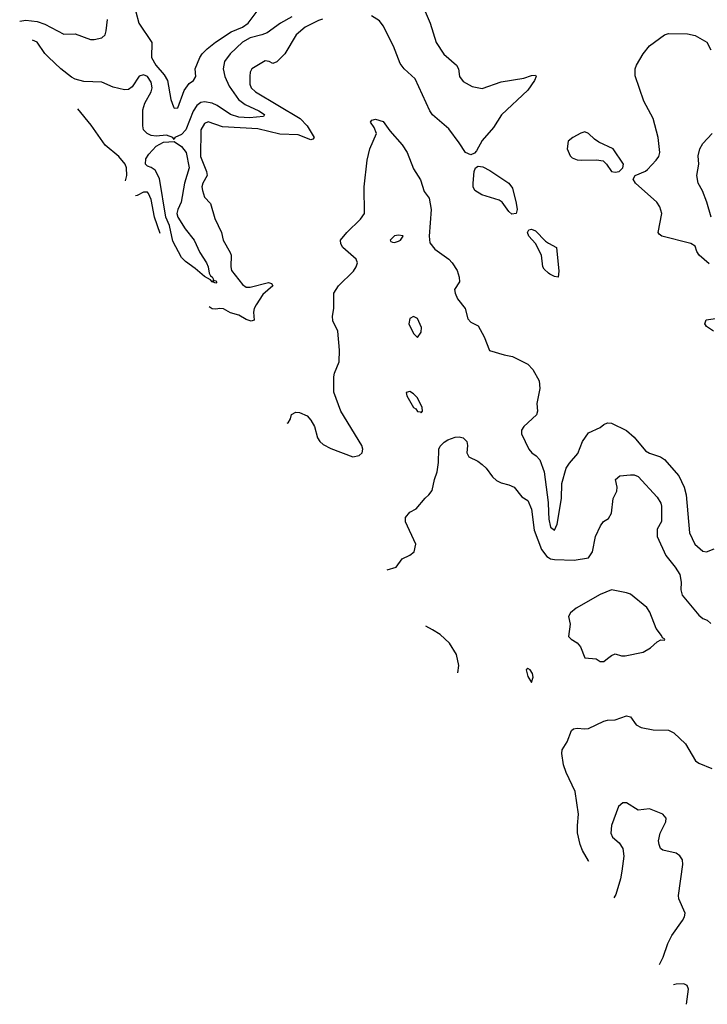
# Model space of a CAD drawing. Header units: inches. Extents: x 1384664 to 1536621, y 460766 to 646467.
# Tile 19 of 256: x 1437218 to 1440834, y 472710 to 477889. Entities that reach past the tile are written whole.
import ezdxf

# ---------------------------------------------------------------- set-up
doc = ezdxf.new("R2010")
doc.units = ezdxf.units.IN
doc.header["$MEASUREMENT"] = 0
doc.layers.add('B4437', color=7, linetype='Continuous')
doc.layers.add('B4447', color=7, linetype='Continuous')

msp = doc.modelspace()

# ---------------------------------------------------------------- linework, layer by layer
at = {"layer": 'B4437', "color": 5}
for points, elevation in [([(1437829.6, 477929.6), (1437844.4, 477870), (1437913.5, 477770), (1437911.2, 477690), (1437934.6, 477650), (1437978.5, 477598.6), (1437995.4, 477570), (1438013.3, 477470), (1438026.4, 477430), (1438030, 477423.6), (1438050, 477426), (1438083.2, 477516.9), (1438110, 477553.8), (1438131.5, 477570), (1438145.2, 477590), (1438141.5, 477630), (1438165.8, 477690), (1438177.8, 477710), (1438204, 477736), (1438248.6, 477771.3), (1438330, 477824.4), (1438390.2, 477850), (1438420.2, 477870), (1438466.3, 477933.7)], 540), ([(1439344.9, 477944.9), (1439376.9, 477870), (1439408.6, 477768.6), (1439448, 477708), (1439514.7, 477650), (1439525.5, 477630), (1439530.3, 477590), (1439550, 477563.7), (1439597.4, 477537.4), (1439650, 477527.9), (1439750, 477561.5), (1439870, 477581.5), (1439910, 477596.3), (1439930, 477596.9), (1439934.5, 477590), (1439926, 477570), (1439890, 477518.9), (1439752, 477388), (1439710, 477321.4), (1439650, 477254.2), (1439620.8, 477199.2), (1439610, 477187.3), (1439590, 477178.9), (1439562.6, 477190), (1439530, 477241.5), (1439474.5, 477314.5), (1439390, 477388.9), (1439374.3, 477410), (1439298, 477578), (1439240.5, 477630), (1439218.9, 477658.9), (1439184.8, 477750), (1439130, 477857.7), (1439110, 477883.8), (1439068.7, 477908.7)], 580), ([(1437218.3, 477881.3), (1437250, 477886.7), (1437310, 477878.9), (1437350, 477865), (1437450, 477813.1), (1437510, 477815.1), (1437590, 477785.4), (1437610, 477784.4), (1437650, 477793), (1437668.5, 477810), (1437673.8, 477830), (1437680.3, 477890)], 540), ([(1438650, 477904.3), (1438589.5, 477870.5), (1438519.4, 477820.6), (1438491.2, 477808.8), (1438430, 477793.1), (1438390, 477770.9), (1438325.7, 477710), (1438295.1, 477670), (1438288.5, 477630), (1438296.9, 477590), (1438320.2, 477540.2), (1438368.8, 477468.8), (1438403.8, 477443.8), (1438475.2, 477410), (1438506.4, 477390), (1438499.9, 477380.1), (1438427.1, 477372.9), (1438370, 477376.6), (1438326.3, 477390), (1438257.6, 477437.7), (1438230.2, 477450.2), (1438190, 477457.1), (1438170, 477453.2), (1438150, 477437.1), (1438130, 477408.5), (1438091.3, 477310), (1438070, 477285), (1438034.6, 477270), (1438030, 477259.3), (1438023.6, 477270), (1437990, 477282), (1437936, 477276), (1437910, 477279.3), (1437889.2, 477290), (1437869.5, 477310), (1437865.6, 477330), (1437865, 477415), (1437875.9, 477450), (1437909.2, 477510), (1437914.1, 477530), (1437910, 477561.2), (1437890, 477590.5), (1437870, 477598.5), (1437847.2, 477592.8), (1437810, 477535.6), (1437790, 477522.6), (1437770, 477519.7), (1437710, 477534.3), (1437650, 477559.8), (1437555.1, 477564.9), (1437510, 477576.8), (1437490, 477586.6), (1437434, 477630), (1437370, 477691.3), (1437350, 477711.1), (1437310, 477770.5), (1437284.9, 477781)], 560), ([(1438810, 477891.9), (1438790, 477884.3), (1438719.7, 477850), (1438673, 477810), (1438612.2, 477710), (1438570, 477666.6), (1438550, 477658.7), (1438530, 477669.6), (1438510, 477672.2), (1438438.4, 477630), (1438430, 477613.2), (1438428.4, 477591.6), (1438428.6, 477550), (1438434.9, 477530), (1438457.7, 477510), (1438694, 477370), (1438730.3, 477330), (1438767.7, 477270), (1438759.9, 477260.1), (1438750, 477257.6), (1438683.2, 477283.2), (1438587.1, 477287.1), (1438470, 477315.4), (1438285.6, 477325.6), (1438210, 477351.2), (1438190, 477343.2), (1438170.7, 477310), (1438168.4, 477170), (1438200.6, 477090), (1438203.3, 477070), (1438180.7, 477030), (1438176.5, 477010), (1438179.7, 476990), (1438190, 476955.5), (1438221.5, 476921.5), (1438243.7, 476843.7), (1438279.2, 476770), (1438289.1, 476730), (1438325.3, 476665.4), (1438330.1, 476650), (1438327.8, 476590), (1438332.5, 476570), (1438390, 476496.6), (1438410, 476482.7), (1438430, 476481.8), (1438526.5, 476506.5), (1438542, 476502), (1438549.2, 476490), (1438497.2, 476442.8), (1438461.5, 476390), (1438450.5, 476370), (1438447.2, 476350), (1438452, 476307.9), (1438436.3, 476303.7), (1438410, 476312.5), (1438370, 476334.4), (1438326.9, 476346.9), (1438290, 476367.5), (1438270, 476370.8), (1438250, 476365.8), (1438230, 476368), (1438214, 476378.8)], 580), ([(1437774.5, 477041.9), (1437781.7, 477070), (1437779.6, 477110), (1437773.4, 477130), (1437739.6, 477170), (1437667.4, 477230), (1437594, 477334), (1437524.2, 477420.3)], 580), ([(1438624.4, 475767.6), (1438630.8, 475769.2), (1438642, 475790), (1438646.8, 475813.2), (1438670, 475825.2), (1438690, 475823.6), (1438730, 475806), (1438750, 475782.9), (1438767.8, 475750), (1438783.6, 475690), (1438797.4, 475670), (1438815, 475655), (1438854.2, 475634.2), (1438970, 475589.8), (1439003.8, 475596.2), (1439019.5, 475610), (1439022.6, 475630), (1439018, 475650), (1438907.9, 475830), (1438870.6, 475929.4), (1438870.7, 476010), (1438874, 476030), (1438898, 476090), (1438899.3, 476150), (1438890.6, 476250), (1438865.2, 476305.2), (1438864, 476330), (1438870.5, 476370), (1438870.4, 476450), (1438894.9, 476490), (1438973.4, 476566.6), (1438988.1, 476590), (1438994.2, 476610), (1438988.3, 476630), (1438918.3, 476690), (1438907.7, 476710), (1438906, 476730), (1438938.4, 476770), (1439010, 476839.7), (1439031.3, 476870), (1439029.4, 477010), (1439045.6, 477150), (1439059.1, 477210), (1439094.9, 477290), (1439082.3, 477322.3), (1439063.8, 477350), (1439070, 477361.2), (1439090, 477366), (1439130, 477353.6), (1439164.2, 477304.2), (1439230, 477231.3), (1439256.8, 477190), (1439290, 477104.5), (1439326.1, 477046.1), (1439345.5, 476985.5), (1439370.8, 476950), (1439381.4, 476890), (1439371.1, 476750), (1439375.7, 476715.7), (1439402.1, 476682.1), (1439474.8, 476630), (1439493.3, 476610), (1439518.3, 476570), (1439530, 476535.3), (1439530.9, 476510), (1439505.6, 476470), (1439508.2, 476450), (1439520.7, 476420.7), (1439561.3, 476370), (1439575.8, 476315.8), (1439590, 476298), (1439630, 476279), (1439661.7, 476221.7), (1439688.3, 476148.3), (1439765.6, 476125.6), (1439810, 476117.6), (1439890, 476077), (1439916.2, 476050), (1439949.7, 475990), (1439953.1, 475950), (1439938.4, 475870), (1439940.7, 475830), (1439936.2, 475810), (1439868.7, 475750), (1439857.8, 475730), (1439858, 475710), (1439896.2, 475630), (1439912, 475610), (1439934.9, 475594.9), (1439953.4, 475573.4), (1439976.5, 475510), (1439997.8, 475350), (1440000, 475298.4)], 620), ([(1437957, 476765.1), (1437927, 476850), (1437910, 476943), (1437895, 476975), (1437890, 476982), (1437870, 476982), (1437835.9, 476964.1), (1437827.3, 476961.9)], 580), ([(1440000, 476556), (1439976.3, 476576.3), (1439969.6, 476590), (1439962.6, 476650), (1439931.3, 476711.3), (1439895.3, 476750), (1439888.1, 476770), (1439896, 476784), (1439910, 476788.1), (1439930, 476779.4), (1439984, 476724), (1440000, 476714.5)], 580), ([(1439150.7, 474994.6), (1439198, 475010), (1439230, 475053.2), (1439270, 475073.2), (1439292.7, 475090), (1439300.7, 475130), (1439247.7, 475247.8), (1439246.3, 475270), (1439270, 475298.4), (1439303.4, 475316.6), (1439350, 475373.2), (1439370.4, 475389.6), (1439386.7, 475413.3), (1439398.9, 475470), (1439413.4, 475510), (1439420.3, 475559.7), (1439422.6, 475630), (1439430, 475646), (1439450, 475666.6), (1439470, 475679.3), (1439507.5, 475692.5), (1439530, 475695.1), (1439550, 475689.3), (1439569.3, 475670), (1439572.7, 475650), (1439569.6, 475610), (1439580.7, 475590), (1439626.9, 475566.9), (1439649.9, 475549.9), (1439671.3, 475530), (1439704.5, 475484.5), (1439726.1, 475466.1), (1439750, 475452.2), (1439790, 475442.6), (1439818.4, 475430), (1439859.7, 475379.7), (1439890, 475359.5), (1439910, 475315.3), (1439924.6, 475204.6), (1439962.2, 475102.1), (1439990, 475065.5), (1440000, 475059.6)], 640), ([(1439521.9, 474452.8), (1439527.2, 474492.8), (1439514.9, 474550), (1439478, 474610), (1439430, 474654.9), (1439390, 474680.3), (1439353.6, 474698.5)], 640)]:
    msp.add_lwpolyline(points, dxfattribs=dict(at, elevation=elevation))
for points, elevation in [([(1438232, 476512), (1438242, 476518), (1438250, 476514.9), (1438255.8, 476510), (1438250, 476502.9), (1438229.6, 476510), (1438221.5, 476521.5), (1438190, 476538.7), (1438141.1, 476581.1), (1438090, 476617.3), (1438070, 476638.6), (1438024.2, 476724.2), (1438006.2, 476806.2), (1437987.1, 476850), (1437953, 477053), (1437930, 477097), (1437910, 477111.6), (1437890, 477119.2), (1437879.8, 477130), (1437882.3, 477157.7), (1437898.2, 477181.8), (1437936.3, 477223.7), (1437974.5, 477245.5), (1438030, 477248.1), (1438070, 477222.1), (1438093.2, 477190), (1438110.1, 477110), (1438084.5, 477030), (1438067.8, 476930), (1438049.3, 476890), (1438045.4, 476870), (1438049.3, 476850.7), (1438088.4, 476788.4), (1438135, 476730), (1438165.4, 476665.4), (1438201.5, 476610), (1438210.1, 476590), (1438215.2, 476555.2), (1438221.1, 476541.1), (1438230, 476535.8), (1438238, 476522)], 560), ([(1439806.9, 476866.9), (1439790, 476880.9), (1439755.3, 476930), (1439740.4, 476940.4), (1439648.6, 476968.6), (1439612.3, 476990), (1439603.6, 477010), (1439602.5, 477030), (1439607.8, 477090), (1439615.6, 477110), (1439630, 477117.9), (1439654.4, 477114.4), (1439690, 477095.9), (1439790.2, 477030), (1439810, 477002.4), (1439830, 476924.9), (1439835, 476890), (1439830, 476869.7)], 580), ([(1439210, 476756), (1439190, 476752.4), (1439167.2, 476730), (1439170, 476722.8), (1439178.5, 476718.5), (1439190, 476717.4), (1439210, 476724.3), (1439221.3, 476730), (1439235.1, 476750), (1439232.5, 476752.5)], 640), ([(1439290, 476328), (1439270, 476318), (1439264, 476290), (1439290, 476238), (1439310, 476218), (1439330, 476246), (1439332, 476270), (1439310, 476318)], 640), ([(1439270, 475933.2), (1439251.3, 475928.7), (1439253.4, 475910), (1439290, 475848.9), (1439301.8, 475841.8), (1439310, 475828.8), (1439326.2, 475826.2), (1439330, 475821), (1439337.2, 475830), (1439334.5, 475850), (1439310, 475899.3), (1439290, 475920.9)], 640), ([(1439890, 474477.2), (1439881, 474470), (1439890, 474434), (1439910, 474402), (1439919, 474430), (1439915.3, 474450), (1439902, 474470)], 660)]:
    msp.add_lwpolyline(points, close=True, dxfattribs=dict(at, elevation=elevation))
at = {"layer": 'B4447', "color": 5}
for points, elevation in [([(1440844.8, 476604.8), (1440791.6, 476650), (1440779, 476670), (1440770, 476698.4), (1440747.5, 476712.5), (1440595.5, 476750), (1440581.5, 476761.5), (1440576, 476770), (1440595.4, 476870), (1440585.3, 476905.3), (1440568.1, 476930), (1440457.3, 477030), (1440444, 477050), (1440454.8, 477070), (1440510, 477091.6), (1440519.2, 477100.8), (1440565.3, 477150), (1440579.5, 477170), (1440583.8, 477190), (1440575.4, 477270), (1440549, 477369), (1440500.5, 477460.4), (1440454.6, 477594.6), (1440455.2, 477630), (1440462.4, 477650), (1440496.5, 477710), (1440530, 477751.7), (1440610, 477809.8), (1440630, 477816.8), (1440730, 477815.2), (1440770, 477805.2), (1440831.6, 477771.6), (1440852.3, 477730)], 620), ([(1440854, 476850), (1440831.8, 476930), (1440808.9, 476988.9), (1440787, 477030), (1440778.9, 477070), (1440790.2, 477130), (1440786.7, 477173.3), (1440795.6, 477210), (1440810, 477238), (1440860.3, 477290)], 640), ([(1440000, 476714.5), (1440041.3, 476690), (1440053.5, 476566.5), (1440050, 476534), (1440030, 476538), (1440007, 476550), (1440000, 476556)], 580), ([(1440866, 476250), (1440830, 476276), (1440824.7, 476284.7), (1440822, 476290), (1440828, 476310), (1440890, 476319.6)], 620), ([(1440000, 475298.4), (1440001.6, 475261.6), (1440010, 475219.7), (1440030, 475204.2), (1440044.7, 475235.3), (1440068.3, 475370), (1440069.6, 475450), (1440092.7, 475530), (1440110, 475557.1), (1440153.5, 475606.5), (1440178.1, 475670), (1440210, 475715.4), (1440270, 475744.4), (1440290, 475760.5), (1440310, 475768), (1440330, 475766.3), (1440410, 475728.7), (1440450, 475693.4), (1440510, 475621.4), (1440530, 475609.6), (1440587.7, 475590), (1440610, 475575.5), (1440685.4, 475490), (1440712.2, 475430), (1440722.9, 475390), (1440740.8, 475190), (1440768.6, 475130), (1440810, 475093.6), (1440830, 475089.6), (1440870, 475105.1)], 620), ([(1440000, 475059.6), (1440010, 475053.6), (1440030, 475049.1), (1440133.7, 475046.3), (1440210, 475058.4), (1440230, 475089.4), (1440246.9, 475170), (1440272.5, 475227.5), (1440287.7, 475250), (1440314.4, 475265.6), (1440330, 475294), (1440339.5, 475370), (1440358, 475410), (1440360.5, 475430), (1440350.8, 475470), (1440374, 475490), (1440430, 475495.8), (1440450, 475494.3), (1440470, 475485.6), (1440570, 475377.6), (1440590, 475345.2), (1440594.2, 475330), (1440592.9, 475250), (1440571.5, 475210), (1440571.2, 475170), (1440615.8, 475070), (1440665.7, 475010), (1440689.8, 474970), (1440696.5, 474930), (1440695.2, 474890), (1440702.6, 474862.6), (1440790, 474757.8), (1440810, 474738.7), (1440833.6, 474730), (1440852.6, 474712.6)], 640), ([(1440211.1, 473461.3), (1440210, 473464), (1440178.2, 473518.2), (1440165.6, 473550), (1440152.5, 473612.5), (1440151.1, 473650), (1440157.1, 473710), (1440138.7, 473830), (1440091.6, 473930), (1440078, 473970), (1440069.8, 474030), (1440071.4, 474048.6), (1440097.6, 474090), (1440120.5, 474150), (1440130, 474158.7), (1440150, 474162), (1440190, 474158.5), (1440210, 474161.5), (1440290, 474199.6), (1440310, 474204.9), (1440350, 474205.7), (1440410, 474227.4), (1440430, 474222.4), (1440459.9, 474179.9), (1440485.7, 474165.7), (1440550, 474153.7), (1440630, 474152.6), (1440658.4, 474138.4), (1440719.5, 474079.5), (1440773, 473990), (1440790, 473977.6), (1440858, 473950)], 640), ([(1440582.9, 472918.6), (1440602.6, 472957.4), (1440627.1, 473030), (1440648.6, 473071.4), (1440704.4, 473150), (1440714.6, 473170), (1440717, 473190), (1440684.6, 473264.6), (1440682, 473282), (1440706.1, 473446.1), (1440703.1, 473470), (1440690.2, 473490.2), (1440670, 473504.9), (1440601, 473521), (1440588.7, 473530), (1440580.3, 473550), (1440578, 473570), (1440586.3, 473610), (1440616.5, 473670), (1440618.7, 473690), (1440600.7, 473710), (1440530, 473737.6), (1440470, 473730.4), (1440410, 473770.5), (1440390, 473770.4), (1440368, 473750), (1440329.8, 473650), (1440326.2, 473610), (1440335.1, 473590), (1440370, 473558.7), (1440389.9, 473529.9), (1440395.7, 473490), (1440385.2, 473410), (1440378.5, 473370), (1440352.4, 473287.6), (1440343.5, 473269.3)], 620), ([(1440724.9, 472710), (1440735.5, 472790), (1440728.4, 472808.4), (1440710, 472818.4), (1440670, 472815.8), (1440655.7, 472811.7)], 620)]:
    msp.add_lwpolyline(points, dxfattribs=dict(at, elevation=elevation))
for points, elevation in [([(1440190, 477298.5), (1440170, 477293.1), (1440126.8, 477270), (1440102, 477250), (1440098, 477210), (1440112.8, 477172.8), (1440123.2, 477163.2), (1440150, 477152.4), (1440170.2, 477150.2), (1440251.3, 477151.3), (1440286.7, 477146.7), (1440304.9, 477130), (1440330, 477091), (1440350, 477087.7), (1440370, 477090.8), (1440380.1, 477099.9), (1440389.2, 477110), (1440393.2, 477130), (1440339.7, 477210), (1440264.5, 477244.5), (1440240.4, 477260.4), (1440210, 477291)], 620), ([(1440330, 474889.7), (1440270, 474865.3), (1440145.4, 474794.6), (1440114.9, 474770), (1440104, 474750), (1440113, 474710), (1440105.2, 474645.2), (1440118, 474630), (1440150, 474610.7), (1440168, 474590), (1440190, 474532), (1440250, 474527.7), (1440270, 474513), (1440290, 474513), (1440310, 474528.2), (1440330, 474545.3), (1440350, 474553.1), (1440383.4, 474543.4), (1440403, 474543), (1440497.7, 474562.3), (1440534.9, 474585.1), (1440570, 474616.3), (1440590, 474626.8), (1440610, 474626), (1440611.6, 474630), (1440598, 474638), (1440594, 474650), (1440566.1, 474686.1), (1440532.8, 474772.8), (1440516.5, 474796.5), (1440430, 474866.6), (1440410, 474874.5)], 660)]:
    msp.add_lwpolyline(points, close=True, dxfattribs=dict(at, elevation=elevation))

doc.saveas('drawing.dxf')
